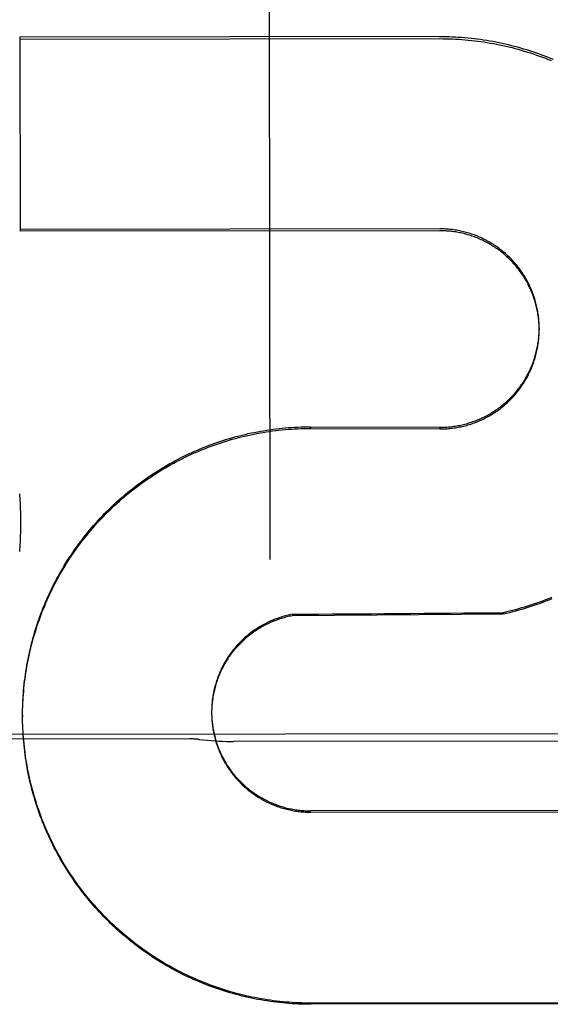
# Model space of a CAD drawing. Header units: inches. Extents: x 0 to 286, y 0 to 185.
# Tile 39 of 72: x 108.094 to 108.258, y 131.917 to 132.222. Entities that reach past the tile are written whole.
import ezdxf

# ---------------------------------------------------------------- set-up
doc = ezdxf.new("R2010")
doc.units = ezdxf.units.IN
doc.header["$LTSCALE"] = 15.75
doc.header["$MEASUREMENT"] = 0
doc.linetypes.add('HIDDEN', pattern=[0.2, 0.1, -0.1])
doc.layers.add('02___PRT_ALL_AXES', color=7, linetype='CONTINUOUS')
doc.layers.add('DEFAULT_2', color=8, linetype='HIDDEN')

msp = doc.modelspace()

# ---------------------------------------------------------------- linework, layer by layer
at = {"layer": '02___PRT_ALL_AXES', "color": 8, "linetype": 'HIDDEN'}
for p, q in [((108.3903391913, 132.0005765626), (107.5778397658, 131.999610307)), ((108.1465910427, 131.9988748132), (108.0715910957, 131.9987856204)), ((108.3079549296, 131.9982461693), (108.1602289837, 131.9980704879))]:
    msp.add_line(p, q, dxfattribs=at)
at = {"layer": 'DEFAULT_2', "color": 8, "linetype": 'HIDDEN'}
for p, q in [((108.1708682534, 132.6066645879), (108.171524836, 132.05456115)), ((108.2241463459, 132.2167533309), (108.0940216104, 132.2165985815)), ((108.0940216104, 132.2165985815), (108.0940932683, 132.1563433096)), ((108.0940224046, 132.2159307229), (108.2241471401, 132.2160854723)), ((108.224217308, 132.1570831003), (108.0940925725, 132.1569283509)), ((108.2242180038, 132.1564980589), (108.0940932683, 132.1563433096)), ((108.2550001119, 132.1263400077), (108.2550007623, 132.1257931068)), ((108.1841206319, 132.0956931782), (108.1841212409, 132.0951810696)), ((108.1841206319, 132.0956931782), (108.2242418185, 132.0955268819)), ((108.1841212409, 132.0951810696), (108.2242424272, 132.0950150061)), ((108.2242418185, 132.0955268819), (108.2242424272, 132.0950150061)), ((108.0939731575, 132.0748667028), (108.0940521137, 132.0729006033)), ((108.094049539, 132.0734306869), (108.0941145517, 132.0714601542)), ((108.0941121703, 132.0719940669), (108.0941631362, 132.0700191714)), ((108.09416105, 132.0705569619), (108.0941978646, 132.0685777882)), ((108.094196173, 132.0691195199), (108.0942187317, 132.0671361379)), ((108.0942175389, 132.0676818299), (108.0942256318, 132.065864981)), ((108.0942250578, 132.0663466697), (108.0942188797, 132.0642525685)), ((108.0942250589, 132.0663466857), (108.0942257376, 132.0656943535)), ((108.0941990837, 132.0633685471), (108.09416358, 132.0613695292)), ((108.094218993, 132.06480612), (108.0941981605, 132.0628109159)), ((108.0941180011, 132.0604943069), (108.0940528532, 132.0584880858)), ((108.0941654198, 132.0619312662), (108.0941151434, 132.0599285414)), ((108.2438704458, 132.0380261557), (108.2438709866, 132.0375714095)), ((108.1785019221, 132.0375276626), (108.1785024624, 132.0370732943)), ((108.2438709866, 132.0375714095), (108.1785024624, 132.0370732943)), ((108.0949749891, 132.0096778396), (108.095020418, 132.0110640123)), ((108.0950223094, 132.0106578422), (108.095077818, 132.0120380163)), ((108.094938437, 132.0086973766), (108.0949736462, 132.0100894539)), ((108.1534799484, 132.007457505), (108.1534795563, 132.0072613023)), ((108.1534795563, 132.0072613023), (108.1534810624, 132.0066189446)), ((108.1534969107, 132.0083321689), (108.1534865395, 132.0075010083)), ((108.1535147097, 132.0087691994), (108.1534987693, 132.0079418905)), ((108.1535387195, 132.0092059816), (108.153517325, 132.0083825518)), ((108.0948929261, 132.0061823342), (108.094893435, 132.005754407)), ((108.0948999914, 132.0047732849), (108.0948934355, 132.005754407)), ((108.0949454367, 132.0028115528), (108.0949164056, 132.0042365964)), ((108.1534807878, 132.0070200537), (108.1534878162, 132.0061779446)), ((108.1534878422, 132.0065827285), (108.1535008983, 132.0057370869)), ((108.1535011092, 132.0061455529), (108.1535203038, 132.0052964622)), ((108.0949843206, 132.0018311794), (108.0949441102, 132.0032613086)), ((108.0950339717, 132.0008512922), (108.0949824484, 132.0022864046)), ((108.0950943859, 131.9998720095), (108.0950314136, 132.0013120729)), ((108.3143870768, 131.9766881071), (108.1842623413, 131.9765333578)), ((108.1842628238, 131.9761276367), (108.3143875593, 131.976282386)), ((108.314457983, 131.9170649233), (108.1843332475, 131.916910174)), ((108.3144584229, 131.9166949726), (108.1843336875, 131.9165402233))]:
    msp.add_line(p, q, dxfattribs=at)
for points in [[(108.2241463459, 132.2167533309), (108.2251227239, 132.2167497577), (108.2260989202, 132.2167356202), (108.2270750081, 132.2167109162), (108.2280507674, 132.2166756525), (108.2290260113, 132.2166298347), (108.2300007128, 132.2165734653), (108.2309748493, 132.2165065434), (108.2319482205, 132.2164290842), (108.2329206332, 132.2163411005), (108.2338920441, 132.2162425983), (108.2348623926, 132.2161335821), (108.2358315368, 132.2160140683), (108.2367993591, 132.215884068), (108.2377657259, 132.2157436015), (108.2387304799, 132.2155926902), (108.2396935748, 132.2154313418), (108.2406549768, 132.2152595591), (108.2416144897, 132.2150773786), (108.2425719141, 132.2148848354), (108.2435272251, 132.2146819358), (108.2444803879, 132.2144686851), (108.2454312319, 132.2142451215), (108.2463796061, 132.2140112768), (108.2473254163, 132.2137671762), (108.2482685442, 132.2135128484), (108.2492089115, 132.2132483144), (108.2501464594, 132.2129735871), (108.2510810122, 132.2126887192), (108.2520123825, 132.2123937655), (108.2529405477, 132.2120887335), (108.2538654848, 132.2117736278), (108.2547870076, 132.2114485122), (108.2557049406, 132.2111134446), (108.2566192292, 132.2107684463), (108.2575297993, 132.2104135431), (108.2584365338, 132.2100487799), (108.2593393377, 132.2096741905)], [(108.2241471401, 132.2160854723), (108.2251332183, 132.2160818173), (108.2261190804, 132.2160674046), (108.2271047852, 132.2160422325), (108.2280901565, 132.2160063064), (108.2290750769, 132.2159596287), (108.2300594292, 132.2159022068), (108.2310430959, 132.2158340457), (108.2320259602, 132.2157551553), (108.2330079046, 132.2156655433), (108.2339888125, 132.2155652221), (108.2349685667, 132.2154542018), (108.2359470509, 132.2153324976), (108.2369241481, 132.2152001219), (108.2378997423, 132.2150570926), (108.2388737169, 132.2149034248), (108.2398459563, 132.2147391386), (108.2408163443, 132.2145642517), (108.2417847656, 132.2143787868), (108.2427511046, 132.2141827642), (108.2437152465, 132.2139762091), (108.244677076, 132.2137591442), (108.245636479, 132.2135315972), (108.2465933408, 132.2132935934), (108.2475475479, 132.213045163), (108.248498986, 132.2127863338), (108.2494475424, 132.2125171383), (108.2503931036, 132.2122376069), (108.2513355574, 132.2119477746), (108.252274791, 132.2116476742), (108.2532106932, 132.2113373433), (108.2541431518, 132.2110168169), (108.2550720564, 132.2106861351), (108.2559972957, 132.2103453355), (108.2569187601, 132.2099944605), (108.2578363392, 132.20963355), (108.2587499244, 132.2092626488)], [(108.2550001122, 132.1263400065), (108.2549968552, 132.1267528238), (108.254987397, 132.1271891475), (108.2549717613, 132.1276253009), (108.2549499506, 132.1280611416), (108.2549219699, 132.1284966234), (108.2548878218, 132.1289316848), (108.2548475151, 132.1293662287), (108.2548010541, 132.1298001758), (108.2547484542, 132.1302334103), (108.2546897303, 132.1306658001), (108.2546248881, 132.1310973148), (108.2545539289, 132.1315279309), (108.2544768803, 132.1319574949), (108.2543937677, 132.1323858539), (108.2543045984, 132.1328129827), (108.2542093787, 132.1332388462), (108.2541081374, 132.1336633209), (108.2540008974, 132.1340862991), (108.2538876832, 132.1345076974), (108.2537685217, 132.1349274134), (108.2536434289, 132.1353453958), (108.2535124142, 132.1357616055), (108.2533755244, 132.1361759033), (108.2532328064, 132.1365881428), (108.2530842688, 132.1369983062), (108.2529299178, 132.1374063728), (108.2527698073, 132.1378122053), (108.2526039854, 132.1382156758), (108.2524324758, 132.1386167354), (108.2522553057, 132.1390153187), (108.2520725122, 132.1394113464), (108.2518841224, 132.1398047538), (108.251690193, 132.1401954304), (108.2514907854, 132.1405832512), (108.2512859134, 132.1409681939), (108.2510755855, 132.1413502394), (108.2508598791, 132.1417292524), (108.2506388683, 132.1421050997), (108.250412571, 132.1424777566), (108.2501810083, 132.1428471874), (108.2499442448, 132.1432132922), (108.2497023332, 132.1435759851), (108.24945533, 132.1439351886), (108.2492032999, 132.144290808), (108.2489462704, 132.1446428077), (108.2486842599, 132.1449911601), (108.2484173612, 132.1453357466), (108.2481456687, 132.1456764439), (108.2478691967, 132.1460132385), (108.2475879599, 132.1463461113), (108.2473020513, 132.1466749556), (108.2470115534, 132.1469996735), (108.2467165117, 132.1473202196), (108.2464169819, 132.1476365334), (108.2461130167, 132.1479485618), (108.2458046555, 132.1482562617), (108.2454919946, 132.148559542), (108.2451751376, 132.1488583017), (108.2448541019, 132.1491525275), (108.2445289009, 132.1494422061), (108.2441996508, 132.1497272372), (108.2438664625, 132.1500075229), (108.243529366, 132.1502830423), (108.2431883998, 132.1505537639), (108.2428436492, 132.1508196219), (108.2424951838, 132.1510805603), (108.2421430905, 132.1513365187), (108.2417874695, 132.1515874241), (108.2414283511, 132.1518332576), (108.2410657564, 132.1520740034), (108.2406998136, 132.1523095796), (108.2403306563, 132.1525398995), (108.2399582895, 132.1527649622), (108.2395827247, 132.1529847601), (108.2392040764, 132.1531992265), (108.2388224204, 132.1534083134), (108.2384378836, 132.1536119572), (108.2380506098, 132.1538100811), (108.2376606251, 132.154002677), (108.237267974, 132.1541897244), (108.2368727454, 132.1543711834), (108.2364750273, 132.1545470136), (108.2360748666, 132.1547171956), (108.235672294, 132.1548817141), (108.2352674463, 132.1550405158), (108.2348604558, 132.1551935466), (108.2344513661, 132.1553407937), (108.2340402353, 132.1554822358), (108.233627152, 132.155617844), (108.2332121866, 132.1557475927), (108.2327954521, 132.1558714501), (108.2323770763, 132.1559893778), (108.2319570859, 132.1561013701), (108.2315355, 132.1562074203), (108.2311124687, 132.1563074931), (108.2306881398, 132.1564015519), (108.2302625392, 132.1564895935), (108.2298357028, 132.1565716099), (108.2294077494, 132.1566475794), (108.2289787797, 132.1567174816), (108.2285488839, 132.156781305), (108.22811817, 132.1568390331), (108.2276866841, 132.156890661), (108.2272544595, 132.1569361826), (108.2268216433, 132.1569755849), (108.2263883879, 132.1570088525), (108.2259547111, 132.157035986), (108.225520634, 132.1570569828), (108.2250862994, 132.1570718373), (108.2246518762, 132.1570805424), (108.224217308, 132.1570831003)], [(108.2550007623, 132.1257931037), (108.2549974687, 132.1262079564), (108.2549878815, 132.1266470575), (108.2549720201, 132.1270859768), (108.2549498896, 132.1275246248), (108.2549214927, 132.1279629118), (108.254886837, 132.1284007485), (108.2548459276, 132.1288380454), (108.254798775, 132.1292747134), (108.2547453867, 132.1297106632), (108.2546857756, 132.1301458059), (108.2546199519, 132.1305800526), (108.254547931, 132.1310133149), (108.2544697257, 132.131445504), (108.2543853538, 132.1318765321), (108.2542948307, 132.1323063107), (108.2541981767, 132.1327347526), (108.2540954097, 132.13316177), (108.2539865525, 132.1335872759), (108.2538716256, 132.1340111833), (108.2537506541, 132.1344334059), (108.253623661, 132.1348538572), (108.2534906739, 132.1352724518), (108.2533517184, 132.1356891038), (108.2532068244, 132.1361037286), (108.2530560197, 132.136516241), (108.2528993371, 132.1369265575), (108.2527368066, 132.1373345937), (108.2525684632, 132.1377402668), (108.2523943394, 132.1381434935), (108.2522144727, 132.1385441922), (108.252028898, 132.1389422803), (108.2518376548, 132.1393376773), (108.2516407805, 132.1397303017), (108.251438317, 132.1401200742), (108.2512303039, 132.1405069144), (108.2510167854, 132.1408907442), (108.2507978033, 132.1412714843), (108.2505734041, 132.1416490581), (108.2503436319, 132.1420233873), (108.2501085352, 132.1423943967), (108.2498681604, 132.1427620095), (108.2496225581, 132.1431261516), (108.249371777, 132.1434867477), (108.2491158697, 132.1438437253), (108.2488548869, 132.1441970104), (108.2485888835, 132.1445465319), (108.2483179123, 132.1448922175), (108.24804203, 132.1452339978), (108.2477612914, 132.1455718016), (108.2474757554, 132.1459055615), (108.2471854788, 132.1462352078), (108.2468905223, 132.1465606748), (108.2465909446, 132.1468818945), (108.2462868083, 132.1471988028), (108.2459781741, 132.1475113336), (108.2456651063, 132.1478194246), (108.2453476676, 132.1481230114), (108.245025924, 132.1484220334), (108.24469994, 132.1487164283), (108.2443697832, 132.1490061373), (108.24403552, 132.1492910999), (108.2436972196, 132.1495712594), (108.2433549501, 132.1498465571), (108.2430087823, 132.1501169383), (108.2426587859, 132.1503823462), (108.2423050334, 132.1506427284), (108.2419475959, 132.15089803), (108.2415865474, 132.1511482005), (108.2412219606, 132.1513931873), (108.2408539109, 132.151632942), (108.2404824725, 132.1518674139), (108.2401077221, 132.152096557), (108.2397297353, 132.1523203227), (108.2393485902, 132.152538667), (108.2389643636, 132.1527515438), (108.238577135, 132.1529589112), (108.2381869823, 132.1531607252), (108.2377939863, 132.1533569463), (108.2373982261, 132.1535475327), (108.2369997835, 132.1537324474), (108.2365987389, 132.1539116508), (108.236195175, 132.154085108), (108.2357891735, 132.1542527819), (108.2353808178, 132.1544146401), (108.2349701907, 132.1545706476), (108.2345573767, 132.1547207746), (108.2341424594, 132.1548649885), (108.233725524, 132.1550032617), (108.2333066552, 132.1551355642), (108.2328859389, 132.1552618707), (108.2324634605, 132.1553821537), (108.2320393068, 132.1554963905), (108.2316135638, 132.1556045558), (108.231186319, 132.1557066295), (108.230757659, 132.1558025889), (108.2303276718, 132.1558924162), (108.2298964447, 132.1559760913), (108.2294640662, 132.1560535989), (108.2290306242, 132.1561249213), (108.2285962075, 132.1561900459), (108.2281609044, 132.1562489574), (108.2277248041, 132.1563016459), (108.2272879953, 132.1563480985), (108.2268505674, 132.1563883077), (108.2264126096, 132.1564222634), (108.2259742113, 132.1564499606), (108.225535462, 132.1564713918), (108.2250964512, 132.1564865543), (108.2246573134, 132.1564954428), (108.2242180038, 132.1564980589)], [(108.2242418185, 132.0955268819), (108.2246766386, 132.0955297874), (108.2251113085, 132.0955388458), (108.2255458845, 132.0955540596), (108.2259801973, 132.0955754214), (108.2264141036, 132.0956029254), (108.2268475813, 132.095636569), (108.2272806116, 132.0956763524), (108.2277130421, 132.0957222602), (108.228144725, 132.095774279), (108.2285756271, 132.0958324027), (108.2290057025, 132.0958966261), (108.2294348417, 132.0959669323), (108.2298629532, 132.0960433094), (108.2302899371, 132.0961257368), (108.2307156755, 132.0962141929), (108.2311401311, 132.0963086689), (108.2315632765, 132.0964091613), (108.2319849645, 132.0965156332), (108.232405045, 132.0966280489), (108.2328234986, 132.0967464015), (108.2332402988, 132.096870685), (108.2336553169, 132.0970008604), (108.2340684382, 132.0971368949), (108.2344795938, 132.0972787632), (108.2348886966, 132.0974264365), (108.2352956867, 132.0975798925), (108.2357005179, 132.097739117), (108.2361030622, 132.0979040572), (108.2365031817, 132.0980746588), (108.236900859, 132.0982509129), (108.2372960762, 132.098432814), (108.2376886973, 132.0986202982), (108.2380785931, 132.0988133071), (108.238465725, 132.0990118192), (108.2388500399, 132.099215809), (108.2392314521, 132.0994252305), (108.239609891, 132.0996400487), (108.2399852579, 132.0998602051), (108.2403574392, 132.1000856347), (108.2407264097, 132.1003163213), (108.2410921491, 132.1005522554), (108.2414545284, 132.1007933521), (108.2418134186, 132.1010395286), (108.2421687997, 132.1012907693), (108.2425206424, 132.1015470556), (108.2428688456, 132.1018083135), (108.2432133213, 132.1020744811), (108.243554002, 132.1023455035), (108.2438908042, 132.1026213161), (108.2442236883, 132.1029018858), (108.2445526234, 132.1031871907), (108.2448775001, 132.1034771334), (108.2451982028, 132.1037716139), (108.2455147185, 132.1040706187), (108.2458270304, 132.1043741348), (108.2461350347, 132.1046820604), (108.2464386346, 132.1049943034), (108.2467377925, 132.1053108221), (108.2470324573, 132.1056315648), (108.2473225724, 132.1059564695), (108.2476080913, 132.1062854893), (108.2478889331, 132.1066185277), (108.2481650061, 132.106955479), (108.2484362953, 132.1072963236), (108.2487027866, 132.1076410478), (108.2489643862, 132.1079895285), (108.2492210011, 132.1083416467), (108.2494726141, 132.1086973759), (108.2497191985, 132.1090566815), (108.2499606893, 132.1094194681), (108.2501970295, 132.1097856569), (108.2504281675, 132.1101551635), (108.2506540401, 132.1105278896), (108.2508746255, 132.1109037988), (108.2510899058, 132.1112828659), (108.2512998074, 132.1116649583), (108.2515042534, 132.1120499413), (108.2517032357, 132.1124377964), (108.2518967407, 132.1128285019), (108.2520847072, 132.1132219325), (108.252267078, 132.1136179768), (108.2524438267, 132.114016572), (108.2526149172, 132.1144176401), (108.2527803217, 132.1148211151), (108.2529400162, 132.1152269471), (108.2530939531, 132.1156350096), (108.253242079, 132.1160451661), (108.2533843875, 132.116457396), (108.2535208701, 132.1168716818), (108.2536514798, 132.1172878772), (108.2537761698, 132.1177058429), (108.2538949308, 132.1181255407), (108.2540077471, 132.1185469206), (108.2541145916, 132.1189698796), (108.2542154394, 132.1193943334), (108.2543102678, 132.1198201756), (108.2543990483, 132.1202472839), (108.2544817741, 132.1206756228), (108.2545584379, 132.1211051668), (108.254629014, 132.1215357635), (108.2546934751, 132.1219672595), (108.2547518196, 132.1223996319), (108.2548040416, 132.122832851), (108.2548501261, 132.123266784), (108.2548900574, 132.1237013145), (108.2549238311, 132.1241363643), (108.2549514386, 132.1245718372), (108.2549728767, 132.1250076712), (108.2549881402, 132.1254438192), (108.2549972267, 132.1258801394), (108.2550001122, 132.1263400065)], [(108.2242424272, 132.0950150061), (108.2246817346, 132.0950179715), (108.2251208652, 132.095027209), (108.2255598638, 132.0950427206), (108.225998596, 132.0950645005), (108.2264369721, 132.0950925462), (108.2268749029, 132.0951268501), (108.2273122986, 132.095167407), (108.2277490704, 132.0952142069), (108.2281851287, 132.095267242), (108.2286203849, 132.0953264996), (108.2290547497, 132.0953919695), (108.2294881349, 132.0954636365), (108.2299204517, 132.0955414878), (108.2303516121, 132.0956255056), (108.2307815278, 132.0957156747), (108.2312101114, 132.0958119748), (108.2316372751, 132.0959143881), (108.232062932, 132.0960228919), (108.2324869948, 132.0961374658), (108.2329093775, 132.0962580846), (108.2333299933, 132.0963847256), (108.2337487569, 132.096517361), (108.2341655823, 132.0966559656), (108.2345803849, 132.0968005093), (108.2349930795, 132.0969509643), (108.2354035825, 132.0971072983), (108.2358118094, 132.0972694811), (108.2362176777, 132.0974374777), (108.2366211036, 132.0976112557), (108.2370220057, 132.0977907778), (108.2374203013, 132.0979760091), (108.2378159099, 132.0981669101), (108.2382087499, 132.0983634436), (108.2385987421, 132.0985655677), (108.2389858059, 132.0987732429), (108.2393698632, 132.098986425), (108.2397508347, 132.0992050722), (108.2401286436, 132.0994291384), (108.2405032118, 132.0996585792), (108.2408744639, 132.0998933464), (108.2412423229, 132.1001333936), (108.241606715, 132.1003786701), (108.2419675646, 132.1006291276), (108.2423247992, 132.1008847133), (108.2426783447, 132.1011453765), (108.2430281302, 132.1014110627), (108.243374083, 132.101681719), (108.2437161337, 132.1019572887), (108.2440542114, 132.102237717), (108.2443882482, 132.1025229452), (108.2447181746, 132.1028129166), (108.2450439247, 132.1031075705), (108.2453654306, 132.1034068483), (108.245682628, 132.1037106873), (108.2459954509, 132.104019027), (108.2463038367, 132.1043318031), (108.2466077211, 132.1046489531), (108.2469070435, 132.1049704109), (108.2472017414, 132.1052961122), (108.247491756, 132.1056259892), (108.2477770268, 132.1059599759), (108.2480574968, 132.1062980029), (108.2483331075, 132.1066400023), (108.2486038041, 132.1069859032), (108.2488695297, 132.1073356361), (108.2491302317, 132.1076891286), (108.2493858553, 132.1080463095), (108.2496363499, 132.1084071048), (108.2498816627, 132.1087714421), (108.2501217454, 132.1091392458), (108.2503565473, 132.109510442), (108.2505860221, 132.1098849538), (108.2508101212, 132.1102627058), (108.2510288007, 132.1106436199), (108.2512420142, 132.1110276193), (108.2514497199, 132.1114146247), (108.2516518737, 132.1118045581), (108.251848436, 132.1121973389), (108.252039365, 132.1125928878), (108.2522246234, 132.1129911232), (108.2524041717, 132.1133919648), (108.252577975, 132.1137953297), (108.2527459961, 132.1142011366), (108.2529082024, 132.1146093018), (108.253064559, 132.1150197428), (108.2532150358, 132.115432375), (108.2533596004, 132.1158471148), (108.2534982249, 132.1162638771), (108.2536308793, 132.1166825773), (108.2537575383, 132.1171031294), (108.2538781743, 132.1175254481), (108.2539927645, 132.1179494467), (108.2541012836, 132.1183750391), (108.2542037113, 132.1188021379), (108.2543000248, 132.1192306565), (108.2543902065, 132.119660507), (108.2544742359, 132.120091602), (108.2545520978, 132.1205238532), (108.2546237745, 132.1209571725), (108.2546892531, 132.1213914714), (108.2547485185, 132.1218266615), (108.2548015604, 132.1222626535), (108.2548483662, 132.1226993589), (108.2548889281, 132.1231366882), (108.2549232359, 132.1235745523), (108.2549512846, 132.1240128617), (108.2549730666, 132.1244515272), (108.2549885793, 132.1248904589), (108.2549978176, 132.1253295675), (108.2550007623, 132.1257931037)], [(108.095077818, 132.0120380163), (108.0951458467, 132.0130114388), (108.0952244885, 132.013984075), (108.0953137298, 132.0149557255), (108.0954135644, 132.0159263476), (108.0955239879, 132.0168958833), (108.095644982, 132.0178641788), (108.0957765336, 132.0188311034), (108.0959186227, 132.0197965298), (108.0960712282, 132.0207603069), (108.0962343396, 132.0217223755), (108.0964079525, 132.0226826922), (108.0965920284, 132.023641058), (108.0967865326, 132.0245972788), (108.0969914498, 132.0255512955), (108.0972067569, 132.0265030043), (108.0974324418, 132.0274523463), (108.0976684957, 132.0283992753), (108.0979148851, 132.0293436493), (108.098171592, 132.0302853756), (108.0984385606, 132.0312242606), (108.0987157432, 132.0321601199), (108.0990030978, 132.0330928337), (108.0993005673, 132.0340222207), (108.0996081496, 132.0349482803), (108.0999258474, 132.0358710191), (108.1002535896, 132.0367902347), (108.1005913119, 132.0377057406), (108.100938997, 132.0386174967), (108.1012966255, 132.039525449), (108.101664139, 132.0404294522), (108.1020414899, 132.0413293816), (108.1024286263, 132.0422251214), (108.1028254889, 132.0431165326), (108.1032320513, 132.0440035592), (108.1036482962, 132.0448861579), (108.1040741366, 132.0457641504), (108.1045094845, 132.0466373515), (108.1049543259, 132.047505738), (108.1054086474, 132.0483692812), (108.1058723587, 132.0492278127), (108.1063453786, 132.050081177), (108.1068276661, 132.050929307), (108.1073191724, 132.051772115), (108.1078198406, 132.0526095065), (108.108329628, 132.0534414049), (108.1088484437, 132.0542676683), (108.1093761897, 132.0550881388), (108.1099128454, 132.0559027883), (108.110458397, 132.0567115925), (108.1110127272, 132.0575143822), (108.1115757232, 132.0583109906), (108.1121473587, 132.0591013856), (108.1127276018, 132.0598855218), (108.1133163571, 132.0606632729), (108.1139135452, 132.0614345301), (108.1145190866, 132.0621991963), (108.1151328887, 132.0629571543), (108.1157549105, 132.0637083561), (108.1163851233, 132.0644527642), (108.1170233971, 132.0651902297), (108.117669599, 132.0659205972), (108.1183237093, 132.0666438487), (108.1189857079, 132.0673599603), (108.1196554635, 132.0680687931), (108.1203328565, 132.0687702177), (108.1210178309, 132.0694641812), (108.1217103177, 132.0701506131), (108.1224102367, 132.0708294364), (108.1231175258, 132.071500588), (108.1238320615, 132.0721639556), (108.1245537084, 132.0728194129), (108.1252824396, 132.0734669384), (108.126018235, 132.074106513), (108.1267609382, 132.0747380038), (108.1275103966, 132.0753612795), (108.1282665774, 132.0759763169), (108.1290294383, 132.076583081), (108.1297988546, 132.0771814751), (108.1305747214, 132.0777714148), (108.1313569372, 132.0783528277), (108.1321453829, 132.0789256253), (108.1329400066, 132.0794897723), (108.1337407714, 132.0800452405), (108.1345475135, 132.0805919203), (108.1353600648, 132.0811296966), (108.136178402, 132.0816585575), (108.1370025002, 132.0821784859), (108.137832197, 132.082689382), (108.1386673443, 132.0831911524), (108.1395078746, 132.0836837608), (108.1403537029, 132.0841671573), (108.141204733, 132.0846412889), (108.14206089, 132.0851061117), (108.1429220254, 132.0855615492), (108.1437879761, 132.0860075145), (108.1446587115, 132.0864439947), (108.1455342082, 132.0868709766), (108.1464142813, 132.087288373), (108.1472987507, 132.087696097), (108.1481875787, 132.0880941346), (108.1490807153, 132.088482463), (108.1499780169, 132.0888610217), (108.1508793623, 132.0892297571), (108.1517846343, 132.0895886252), (108.1526936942, 132.0899375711), (108.153606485, 132.0902765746), (108.1545229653, 132.0906056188), (108.1554429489, 132.0909246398), (108.1563662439, 132.0912335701), (108.1572928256, 132.0915324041), (108.1582226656, 132.0918211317), (108.1591555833, 132.0920996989), (108.1600914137, 132.0923680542), (108.1610300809, 132.0926261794), (108.1619714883, 132.0928740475), (108.1629155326, 132.0931116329), (108.1638621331, 132.0933389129), (108.1648111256, 132.0935558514), (108.165762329, 132.0937624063), (108.1667157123, 132.0939585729), (108.1676712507, 132.0941443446), (108.168628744, 132.0943196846), (108.1695879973, 132.0944845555), (108.1705489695, 132.0946389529), (108.1715116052, 132.0947828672), (108.1724757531, 132.094916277), (108.1734412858, 132.095039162), (108.1744080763, 132.0951515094), (108.1753759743, 132.095253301), (108.1763449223, 132.0953445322), (108.1773148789, 132.0954251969), (108.1782856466, 132.0954952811), (108.1792570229, 132.0955547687), (108.1802289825, 132.0956036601), (108.1812014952, 132.0956419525), (108.1821743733, 132.0956696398), (108.1831473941, 132.0956867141), (108.1841206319, 132.0956931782)], [(108.0950803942, 132.0116372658), (108.0951492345, 132.0126159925), (108.0952288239, 132.0135939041), (108.095319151, 132.0145708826), (108.0954202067, 132.01554681), (108.0955319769, 132.0165215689), (108.0956544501, 132.0174950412), (108.0957876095, 132.0184671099), (108.095931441, 132.0194376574), (108.0960859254, 132.0204065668), (108.0962510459, 132.0213737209), (108.0964267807, 132.0223390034), (108.0966131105, 132.0233022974), (108.0968100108, 132.0242634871), (108.0970174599, 132.0252224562), (108.0972354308, 132.0261790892), (108.0974638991, 132.0271332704), (108.0977028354, 132.0280848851), (108.0979522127, 132.0290338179), (108.098211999, 132.029979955), (108.0984821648, 132.0309231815), (108.0987626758, 132.0318633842), (108.0990534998, 132.0328004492), (108.0993546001, 132.033734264), (108.099665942, 132.0346647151), (108.0999874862, 132.0355916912), (108.1003191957, 132.0365150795), (108.1006610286, 132.0374347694), (108.1010129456, 132.0383506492), (108.1013749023, 132.0392626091), (108.101746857, 132.0401705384), (108.1021287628, 132.0410743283), (108.1025205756, 132.0419738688), (108.1029222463, 132.0428690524), (108.1033337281, 132.0437597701), (108.1037549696, 132.0446459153), (108.1041859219, 132.0455273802), (108.1046265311, 132.0464040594), (108.1050767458, 132.0472758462), (108.10553651, 132.0481426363), (108.1060057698, 132.0490043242), (108.1064844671, 132.0498608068), (108.1069725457, 132.0507119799), (108.107469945, 132.0515577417), (108.1079766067, 132.0523979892), (108.108492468, 132.0532326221), (108.1090174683, 132.0540615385), (108.1095515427, 132.0548846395), (108.1100946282, 132.0557018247), (108.1106466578, 132.0565129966), (108.1112075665, 132.0573180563), (108.1117772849, 132.0581169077), (108.112355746, 132.0589094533), (108.1129428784, 132.0596955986), (108.1135386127, 132.0604752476), (108.1141428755, 132.0612483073), (108.1147555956, 132.0620146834), (108.1153766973, 132.0627742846), (108.1160061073, 132.0635270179), (108.1166437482, 132.0642727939), (108.1172895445, 132.0650115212), (108.1179434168, 132.065743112), (108.1186052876, 132.0664674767), (108.1192750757, 132.0671845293), (108.1199527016, 132.0678941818), (108.1206380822, 132.0685963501), (108.1213311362, 132.069290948), (108.1220317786, 132.0699778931), (108.1227399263, 132.0706571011), (108.1234554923, 132.0713284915), (108.1241783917, 132.0719919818), (108.124908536, 132.0726474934), (108.1256458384, 132.0732949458), (108.1263902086, 132.0739342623), (108.1271415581, 132.0745653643), (108.1278997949, 132.0751881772), (108.1286648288, 132.0758026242), (108.1294365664, 132.0764086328), (108.1302149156, 132.0770061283), (108.1309997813, 132.0775950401), (108.1317910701, 132.0781752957), (108.1325886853, 132.0787468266), (108.1333925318, 132.0793095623), (108.1342025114, 132.0798634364), (108.1350185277, 132.0804083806), (108.1358404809, 132.0809443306), (108.1366682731, 132.0814712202), (108.1375018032, 132.0819889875), (108.1383409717, 132.0824975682), (108.1391856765, 132.0829969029), (108.1400358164, 132.0834869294), (108.140891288, 132.0839675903), (108.1417519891, 132.0844388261), (108.1426178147, 132.0849005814), (108.1434886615, 132.0853527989), (108.1443644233, 132.0857954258), (108.1452449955, 132.0862284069), (108.1461302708, 132.0866516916), (108.1470201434, 132.0870652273), (108.147914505, 132.0874689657), (108.1488132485, 132.0878628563), (108.1497162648, 132.0882468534), (108.1506234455, 132.088620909), (108.1515346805, 132.0889849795), (108.1524498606, 132.0893390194), (108.1533688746, 132.0896829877), (108.1542916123, 132.0900168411), (108.1552179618, 132.0903405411), (108.1561478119, 132.0906540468), (108.1570810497, 132.0909573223), (108.1580175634, 132.0912503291), (108.1589572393, 132.0915330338), (108.1598999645, 132.0918054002), (108.1608456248, 132.0920673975), (108.1617941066, 132.0923189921), (108.162745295, 132.0925601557), (108.1636990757, 132.0927908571), (108.1646553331, 132.0930110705), (108.1656139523, 132.0932207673), (108.1665748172, 132.0934199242), (108.1675378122, 132.0936085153), (108.1685028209, 132.0937865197), (108.169469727, 132.093953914), (108.1704384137, 132.0941106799), (108.1714087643, 132.0942567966), (108.1723806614, 132.0943922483), (108.1733539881, 132.0945170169), (108.1743286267, 132.0946310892), (108.1753044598, 132.0947344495), (108.1762813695, 132.0948270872), (108.177259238, 132.0949089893), (108.1782379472, 132.0949801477), (108.1792173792, 132.095040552), (108.1801974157, 132.0950901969), (108.1811779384, 132.0951290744), (108.1821588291, 132.0951571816), (108.1831399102, 132.0951745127), (108.1841212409, 132.0951810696)], [(108.0940568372, 132.0590578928), (108.0939767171, 132.0570482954)], [(108.2587797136, 132.0427220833), (108.2578736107, 132.042353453), (108.2569635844, 132.0419946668), (108.2560496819, 132.0416457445), (108.255132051, 132.0413067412), (108.2542108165, 132.0409777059), (108.2532860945, 132.0406586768), (108.2523580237, 132.0403497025), (108.2514266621, 132.0400508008), (108.2504920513, 132.0397619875), (108.2495543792, 132.0394833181), (108.2486138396, 132.0392148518), (108.2476704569, 132.0389565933), (108.246724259, 132.0387085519), (108.2457754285, 132.0384707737), (108.2448241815, 132.0382433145), (108.2438704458, 132.0380261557)], [(108.2588973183, 132.0423115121), (108.2579843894, 132.0419389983), (108.257067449, 132.041576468), (108.2561466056, 132.0412239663), (108.2552219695, 132.0408815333), (108.2542936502, 132.0405492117), (108.253361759, 132.0402270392), (108.2524264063, 132.039915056), (108.251487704, 132.0396132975), (108.2505457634, 132.0393218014), (108.2496006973, 132.0390406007), (108.2486526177, 132.0387697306), (108.247701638, 132.0385092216), (108.2467478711, 132.0382591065), (108.2457914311, 132.0380194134), (108.2448324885, 132.0377901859), (108.2438709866, 132.0375714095)], [(108.1785019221, 132.0375276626), (108.1780736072, 132.037443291), (108.1776465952, 132.037352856), (108.1772208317, 132.0372563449), (108.1767964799, 132.0371537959), (108.1763736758, 132.0370452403), (108.1759524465, 132.0369306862), (108.1755328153, 132.0368101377), (108.1751149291, 132.0366836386), (108.1746989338, 132.0365512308), (108.1742848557, 132.0364129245), (108.1738727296, 132.0362687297), (108.1734626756, 132.0361186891), (108.1730548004, 132.0359628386), (108.1726491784, 132.0358012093), (108.1722459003, 132.0356338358), (108.171845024, 132.035460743), (108.1714465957, 132.0352819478), (108.1710507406, 132.0350975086), (108.1706575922, 132.0349074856), (108.1702671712, 132.0347118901), (108.1698794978, 132.0345107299), (108.1694947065, 132.0343040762), (108.1691129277, 132.0340919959), (108.1687341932, 132.033874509), (108.1683585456, 132.0336516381), (108.1679860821, 132.0334234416), (108.1676168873, 132.0331899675), (108.1672510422, 132.0329512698), (108.1668886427, 132.0327074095), (108.1665297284, 132.0324584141), (108.1661743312, 132.0322043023), (108.1658225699, 132.0319451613), (108.1654745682, 132.0316810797), (108.1651303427, 132.0314120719), (108.1647899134, 132.0311381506), (108.164453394, 132.0308594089), (108.1641208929, 132.0305759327), (108.1637924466, 132.030287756), (108.163468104, 132.0299949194), (108.1631479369, 132.0296974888), (108.1628320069, 132.0293955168), (108.1625203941, 132.0290890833), (108.1622131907, 132.0287782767), (108.1619104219, 132.028463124), (108.1616121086, 132.028143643), (108.1613183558, 132.0278199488), (108.161029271, 132.0274921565), (108.1607448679, 132.0271602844), (108.1604651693, 132.0268243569), (108.1601902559, 132.0264844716), (108.1599201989, 132.0261407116), (108.159655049, 132.025793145), (108.1593948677, 132.0254418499), (108.1591396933, 132.0250868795), (108.1588895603, 132.0247282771), (108.1586445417, 132.0243661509), (108.1584047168, 132.0240006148), (108.1581701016, 132.0236316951), (108.1579407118, 132.0232594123), (108.157716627, 132.0228838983), (108.1574979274, 132.0225052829), (108.1572846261, 132.0221235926), (108.1570767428, 132.0217388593), (108.1568743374, 132.0213511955), (108.1566774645, 132.0209606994), (108.1564861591, 132.0205674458), (108.1563004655, 132.0201715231), (108.1561204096, 132.0197729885), (108.1559460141, 132.0193718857), (108.1557773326, 132.0189683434), (108.1556144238, 132.0185624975), (108.155457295, 132.0181543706), (108.1553059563, 132.0177439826), (108.155160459, 132.0173314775), (108.1550208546, 132.0169169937), (108.1548871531, 132.0165005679), (108.1547593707, 132.0160822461), (108.1546375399, 132.0156621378), (108.1545216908, 132.0152403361), (108.1544118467, 132.0148169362), (108.1543080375, 132.0143920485), (108.1542102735, 132.0139657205), (108.1541185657, 132.0135379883), (108.1540329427, 132.0131089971), (108.1539534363, 132.0126788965), (108.1538800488, 132.0122477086), (108.1538127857, 132.0118154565), (108.1537516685, 132.0113822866), (108.153696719, 132.0109483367), (108.1536479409, 132.010513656), (108.1536053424, 132.010078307), (108.153568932, 132.0096423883), (108.1535387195, 132.0092059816)], [(108.1785024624, 132.0370732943), (108.1780696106, 132.0369880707), (108.1776381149, 132.0368966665), (108.1772079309, 132.0367990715), (108.1767791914, 132.0366953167), (108.176351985, 132.0365854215), (108.1759263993, 132.0364694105), (108.1755025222, 132.0363473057), (108.1750804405, 132.0362191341), (108.1746602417, 132.0360849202), (108.1742420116, 132.0359446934), (108.173825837, 132.0357984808), (108.1734118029, 132.0356463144), (108.1729999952, 132.0354882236), (108.1725904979, 132.0353242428), (108.1721833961, 132.0351544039), (108.1717787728, 132.0349787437), (108.171376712, 132.0347972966), (108.1709772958, 132.0346101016), (108.1705806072, 132.0344171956), (108.170186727, 132.03421862), (108.1697957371, 132.0340144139), (108.1694077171, 132.0338046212), (108.1690227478, 132.0335892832), (108.1686409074, 132.033368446), (108.1682622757, 132.0331421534), (108.1678869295, 132.0329104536), (108.1675149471, 132.0326733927), (108.1671464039, 132.032431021), (108.1667813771, 132.0321833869), (108.1664199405, 132.031930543), (108.1660621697, 132.0316725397), (108.1657081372, 132.0314094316), (108.165357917, 132.0311412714), (108.1650115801, 132.0308681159), (108.164669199, 132.0305900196), (108.1643308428, 132.0303070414), (108.1639965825, 132.0300192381), (108.1636664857, 132.0297266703), (108.1633406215, 132.0294293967), (108.1630190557, 132.0291274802), (108.1627018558, 132.0288209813), (108.1623890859, 132.0285099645), (108.1620808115, 132.0281944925), (108.1617770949, 132.0278746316), (108.1614779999, 132.0275504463), (108.1611835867, 132.0272220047), (108.1608939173, 132.026889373), (108.1606090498, 132.0265526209), (108.1603290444, 132.0262118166), (108.1600539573, 132.0258670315), (108.1597838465, 132.0255183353), (108.1595187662, 132.0251658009), (108.1592587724, 132.0248094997), (108.1590039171, 132.0244495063), (108.1587542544, 132.0240858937), (108.158509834, 132.0237187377), (108.1582707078, 132.0233481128), (108.1580369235, 132.0229740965), (108.1578085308, 132.0225967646), (108.1575855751, 132.0222161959), (108.1573681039, 132.0218324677), (108.1571561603, 132.0214456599), (108.1569497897, 132.0210558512), (108.1567490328, 132.0206631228), (108.1565539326, 132.0202675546), (108.1563645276, 132.019869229), (108.1561808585, 132.019468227), (108.1560029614, 132.019064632), (108.1558308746, 132.0186585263), (108.1556646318, 132.0182499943), (108.155504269, 132.0178391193), (108.1553498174, 132.0174259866), (108.1552013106, 132.0170106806), (108.1550587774, 132.0165932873), (108.1549222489, 132.0161738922), (108.1547917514, 132.0157525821), (108.1546673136, 132.0153294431), (108.1545489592, 132.0149045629), (108.1544367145, 132.0144780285), (108.1543306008, 132.0140499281), (108.1542306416, 132.0136203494), (108.1541368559, 132.0131893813), (108.1540492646, 132.012757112), (108.153967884, 132.0123236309), (108.1538927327, 132.0118890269), (108.1538238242, 132.0114533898), (108.1537611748, 132.0110168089), (108.1537047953, 132.0105793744), (108.1536546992, 132.010141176), (108.153610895, 132.0097023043), (108.1535733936, 132.0092628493), (108.1535422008, 132.0088229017)], [(108.0948929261, 132.0061823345), (108.0948971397, 132.0071633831), (108.094912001, 132.0081389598)], [(108.0948934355, 132.005754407), (108.0948976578, 132.0067355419), (108.0949126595, 132.0077165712), (108.0949375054, 132.0091143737)], [(108.1534853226, 132.0078949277), (108.1534806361, 132.0070599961), (108.1534800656, 132.0068326)], [(108.0949173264, 132.0037922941), (108.0948993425, 132.0052120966), (108.0948929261, 132.0061823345)], [(108.1535205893, 132.0057085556), (108.1535460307, 132.0048561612), (108.1535780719, 132.0044162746), (108.1536164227, 132.0039768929), (108.1536610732, 132.0035381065), (108.1537120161, 132.0031000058), (108.1537692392, 132.0026626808), (108.1538327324, 132.0022262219), (108.1539024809, 132.0017907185), (108.1539784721, 132.0013562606), (108.1540606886, 132.0009229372), (108.1541491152, 132.0004908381), (108.154243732, 132.0000600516), (108.1543445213, 131.9996306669), (108.1544514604, 131.999202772), (108.1545645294, 131.9987764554), (108.1546837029, 131.9983518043), (108.1548089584, 131.9979289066), (108.1549402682, 131.997507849), (108.1550776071, 131.9970887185), (108.155220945, 131.9966716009), (108.1553702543, 131.9962565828), (108.1555255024, 131.9958437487), (108.1556866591, 131.9954331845), (108.1558536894, 131.9950249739), (108.1560265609, 131.9946192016), (108.156205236, 131.9942159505), (108.1563896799, 131.9938153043), (108.1565798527, 131.9934173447), (108.1567757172, 131.9930221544), (108.1569772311, 131.9926298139), (108.1571843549, 131.9922404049), (108.157397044, 131.9918540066), (108.1576152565, 131.9914706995), (108.1578389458, 131.9910905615), (108.1580680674, 131.9907136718), (108.1583025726, 131.9903401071), (108.1585424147, 131.9899699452), (108.1587875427, 131.9896032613), (108.1590379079, 131.9892401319), (108.1592934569, 131.9888806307), (108.159554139, 131.9885248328), (108.1598198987, 131.9881728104), (108.160090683, 131.9878246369), (108.1603664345, 131.987480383), (108.1606470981, 131.9871401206), (108.1609326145, 131.9868039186), (108.1612229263, 131.9864718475), (108.1615179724, 131.9861439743), (108.1618176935, 131.9858203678), (108.1621220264, 131.9855010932), (108.16243091, 131.9851862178), (108.1627442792, 131.9848758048), (108.1630620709, 131.9845699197), (108.1633842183, 131.9842686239), (108.1637106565, 131.9839719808), (108.164041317, 131.9836800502), (108.164376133, 131.9833928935), (108.1647150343, 131.9831105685), (108.1650579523, 131.9828331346), (108.1654048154, 131.9825606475), (108.1657555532, 131.9822931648), (108.1661100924, 131.9820307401), (108.1664683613, 131.9817734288), (108.1668302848, 131.9815212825), (108.1671957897, 131.9812743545), (108.1675647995, 131.9810326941), (108.1679372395, 131.9807963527), (108.1683130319, 131.9805653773), (108.1686921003, 131.980339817), (108.1690743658, 131.9801197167), (108.1694597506, 131.9799051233), (108.1698481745, 131.9796960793), (108.1702395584, 131.9794926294), (108.1706338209, 131.9792948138), (108.1710308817, 131.979102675), (108.1714306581, 131.9789162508), (108.1718330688, 131.9787355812), (108.1722380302, 131.9785607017), (108.1726454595, 131.9783916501), (108.1730552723, 131.9782284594), (108.1734673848, 131.9780711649), (108.1738817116, 131.9779197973), (108.1742981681, 131.9777743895), (108.1747166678, 131.9776349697), (108.1751371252, 131.9775015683), (108.1755594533, 131.9773742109), (108.1759835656, 131.9772529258), (108.1764093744, 131.9771377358), (108.1768367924, 131.9770286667), (108.1772657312, 131.976925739), (108.177696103, 131.9768289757), (108.1781278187, 131.976738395), (108.1785607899, 131.9766540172), (108.1789949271, 131.976575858), (108.1794301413, 131.9765039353), (108.1798663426, 131.976438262), (108.1803034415, 131.9763788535), (108.1807413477, 131.9763257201), (108.1811799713, 131.9762788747), (108.1816192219, 131.9762383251), (108.1820590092, 131.9762040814), (108.1824992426, 131.9761761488), (108.1829398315, 131.976154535), (108.1833806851, 131.9761392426), (108.1838216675, 131.9761302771), (108.1842628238, 131.9761276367)], [(108.1535462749, 132.005271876), (108.1535781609, 132.0048356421), (108.15361624, 132.0043999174), (108.1536605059, 132.0039647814), (108.1537109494, 132.0035303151), (108.1537675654, 132.0030965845), (108.1538303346, 132.0026637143), (108.1538992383, 132.0022318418), (108.1539742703, 132.0018009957), (108.1540554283, 132.0013711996), (108.1541426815, 132.0009426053), (108.1542360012, 132.0005153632), (108.154335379, 132.0000895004), (108.1544408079, 131.9996650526), (108.1545522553, 131.9992421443), (108.1546696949, 131.9988208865), (108.154793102, 131.9984013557), (108.1549224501, 131.9979836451), (108.1550577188, 131.9975678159), (108.1551988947, 131.9971539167), (108.1553459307, 131.9967420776), (108.1554987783, 131.9963324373), (108.1556574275, 131.9959250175), (108.155821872, 131.9955198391), (108.1559920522, 131.9951170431), (108.1561679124, 131.9947167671), (108.1563494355, 131.994319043), (108.1565366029, 131.9939239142), (108.1567293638, 131.9935314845), (108.1569276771, 131.9931418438), (108.1571314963, 131.9927550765), (108.1573407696, 131.9923712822), (108.157555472, 131.991990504), (108.1577755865, 131.9916127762), (108.158001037, 131.9912382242), (108.158231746, 131.9908669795), (108.1584677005, 131.9904990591), (108.158708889, 131.9901344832), (108.1589552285, 131.9897733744), (108.1592066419, 131.9894158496), (108.1594630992, 131.9890619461), (108.1597245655, 131.988711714), (108.1599909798, 131.9883652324), (108.1602622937, 131.9880225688), (108.1605384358, 131.9876838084), (108.1608193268, 131.9873490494), (108.1611049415, 131.9870183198), (108.1613952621, 131.9866916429), (108.1616901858, 131.9863691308), (108.1619896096, 131.9860508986), (108.1622935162, 131.9857369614), (108.1626018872, 131.9854273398), (108.1629146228, 131.9851221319), (108.1632316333, 131.9848214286), (108.1635528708, 131.9845252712), (108.1638782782, 131.9842337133), (108.1642077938, 131.9839468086), (108.1645413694, 131.9836646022), (108.1648789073, 131.9833871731), (108.1652203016, 131.9831146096), (108.1655655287, 131.9828469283), (108.1659145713, 131.9825841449), (108.1662673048, 131.9823263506), (108.1666236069, 131.9820736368), (108.1669834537, 131.9818260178), (108.1673468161, 131.9815835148), (108.1677135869, 131.9813461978), (108.1680836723, 131.9811141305), (108.1684570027, 131.980887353), (108.1688334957, 131.9806659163), (108.169213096, 131.9804498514), (108.1695957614, 131.9802391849), (108.1699813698, 131.9800339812), (108.1703697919, 131.9798343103), (108.1707610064, 131.9796401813), (108.1711549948, 131.979451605), (108.1715516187, 131.9792686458), (108.1719507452, 131.9790913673), (108.1723523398, 131.9789197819), (108.1727563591, 131.9787539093), (108.1731626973, 131.9785937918), (108.1735712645, 131.9784394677), (108.1739819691, 131.9782909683), (108.1743947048, 131.978148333), (108.1748094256, 131.9780115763), (108.1752260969, 131.977880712), (108.1756445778, 131.9777557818), (108.1760647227, 131.9776368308), (108.1764865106, 131.9775238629), (108.1769099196, 131.9774168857), (108.1773348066, 131.9773159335), (108.1777610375, 131.9772210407), (108.178188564, 131.9771322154), (108.1786173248, 131.9770494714), (108.179047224, 131.976972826), (108.1794781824, 131.9769022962), (108.1799100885, 131.9768378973), (108.1803428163, 131.9767796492), (108.1807763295, 131.9767275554), (108.1812106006, 131.9766816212), (108.1816454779, 131.9766418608), (108.1820808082, 131.9766082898), (108.1825165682, 131.9765809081), (108.1829527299, 131.9765597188), (108.1833891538, 131.9765447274), (108.1838256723, 131.9765359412), (108.1842623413, 131.9765333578)], [(108.1843332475, 131.916910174), (108.1833588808, 131.916914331), (108.1823847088, 131.9169291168), (108.181410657, 131.9169545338), (108.1804369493, 131.9169905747), (108.1794637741, 131.9170372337), (108.1784911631, 131.9170945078), (108.1775191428, 131.9171623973), (108.1765479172, 131.9172408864), (108.175577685, 131.9173299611), (108.1746084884, 131.9174296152), (108.1736403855, 131.917539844), (108.1726735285, 131.9176606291), (108.1717080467, 131.9177919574), (108.1707440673, 131.9179338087), (108.1697817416, 131.9180861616), (108.1688211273, 131.9182490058), (108.1678622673, 131.9184223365), (108.1669053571, 131.9186061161), (108.1659505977, 131.9188003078), (108.1649980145, 131.9190049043), (108.164047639, 131.9192199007), (108.1630996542, 131.9194452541), (108.1621542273, 131.9196809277), (108.1612114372, 131.9199268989), (108.160271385, 131.9201831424), (108.159334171, 131.9204496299), (108.158399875, 131.9207263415), (108.1574686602, 131.9210132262), (108.1565407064, 131.92131023), (108.1556160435, 131.9216173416), (108.1546946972, 131.9219345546), (108.1537768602, 131.922261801), (108.1528627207, 131.9225990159), (108.1519523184, 131.9229461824), (108.151045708, 131.9233032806), (108.1501430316, 131.9236702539), (108.1492444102, 131.9240470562), (108.1483499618, 131.9244336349), (108.1474598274, 131.92482993), (108.1465740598, 131.925235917), (108.1456926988, 131.9256515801), (108.1448159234, 131.9260768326), (108.1439439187, 131.9265115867), (108.1430767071, 131.9269558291), (108.1422143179, 131.9274095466), (108.1413569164, 131.9278726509), (108.1405046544, 131.9283450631), (108.1396576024, 131.9288267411), (108.1388158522, 131.9293176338), (108.1379794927, 131.9298176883), (108.1371485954, 131.9303268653), (108.136323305, 131.9308450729), (108.1355037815, 131.9313722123), (108.1346900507, 131.9319082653), (108.1338821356, 131.932453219), (108.1330802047, 131.9330069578), (108.1322844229, 131.9335693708), (108.1314948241, 131.9341404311), (108.1307114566, 131.9347201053), (108.1299344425, 131.9353083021), (108.1291638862, 131.9359049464), (108.1283998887, 131.9365099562), (108.1276425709, 131.9371232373), (108.126891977, 131.9377447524), (108.1261481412, 131.9383744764), (108.1254112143, 131.939012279), (108.1246813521, 131.9396580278), (108.1239585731, 131.940311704), (108.1232429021, 131.9409732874), (108.1225344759, 131.9416426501), (108.1218334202, 131.9423196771), (108.1211397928, 131.943004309), (108.1204536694, 131.9436964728), (108.1197751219, 131.9443960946), (108.1191042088, 131.9451031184), (108.1184410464, 131.9458174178), (108.117785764, 131.946538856), (108.1171383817, 131.9472674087), (108.1164989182, 131.948003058), (108.1158675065, 131.9487456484), (108.1152442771, 131.9494950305), (108.1146292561, 131.9502511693), (108.1140224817, 131.9510140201), (108.113424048, 131.9517834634), (108.1128340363, 131.9525593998), (108.1122525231, 131.9533417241), (108.1116796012, 131.9541303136), (108.1111153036, 131.9549251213), (108.1105596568, 131.9557261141), (108.1100127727, 131.9565331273), (108.1094747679, 131.9573459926), (108.1089456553, 131.9581646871), (108.108425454, 131.9589891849), (108.1079142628, 131.9598193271), (108.1074121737, 131.9606549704), (108.1069192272, 131.9614960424), (108.1064354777, 131.9623424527), (108.1059609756, 131.9631941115), (108.105495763, 131.9640509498), (108.1050399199, 131.9649128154), (108.1045935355, 131.9657795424), (108.1041566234, 131.9666511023), (108.1037291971, 131.9675274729), (108.1033113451, 131.9684084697), (108.1029031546, 131.9692939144), (108.1025046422, 131.9701837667), (108.1021158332, 131.9710779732), (108.1017367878, 131.9719763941), (108.1013675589, 131.9728789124), (108.1010081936, 131.9737854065), (108.1006587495, 131.974695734), (108.1003192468, 131.9756098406), (108.0999897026, 131.9765276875), (108.0996701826, 131.9774490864), (108.0993607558, 131.9783738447), (108.0990614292, 131.9793019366), (108.0987722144, 131.9802333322), (108.0984931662, 131.9811678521), (108.0982243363, 131.9821053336), (108.0979657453, 131.9830456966), (108.0977174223, 131.9839888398), (108.0974793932, 131.9849346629), (108.0972516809, 131.9858830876), (108.0970343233, 131.9868339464), (108.096827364, 131.987787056), (108.0966308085, 131.988742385), (108.0964446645, 131.9896999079), (108.0962689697, 131.9906594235), (108.0961037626, 131.9916207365), (108.0959490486, 131.9925838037), (108.0958048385, 131.9935485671), (108.0956711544, 131.9945148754), (108.0955480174, 131.9954826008), (108.0954354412, 131.996451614), (108.0953334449, 131.997421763), (108.0952420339, 131.9983929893), (108.0951612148, 131.9993652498), (108.0950910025, 132.0003383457)], [(108.1843336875, 131.9165402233), (108.183352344, 131.9165444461), (108.1823712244, 131.9165594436), (108.1813902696, 131.9165852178), (108.1804096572, 131.916621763), (108.1794295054, 131.9166690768), (108.1784499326, 131.9167271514), (108.1774710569, 131.9167959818), (108.1764929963, 131.9168755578), (108.1755158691, 131.9169658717), (108.1745397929, 131.9170669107), (108.1735648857, 131.9171786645), (108.172591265, 131.9173011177), (108.1716190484, 131.9174342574), (108.1706483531, 131.9175780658), (108.1696792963, 131.9177325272), (108.1687119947, 131.9178976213), (108.1677465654, 131.9180733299), (108.1667831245, 131.91825963), (108.1658217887, 131.918456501), (108.1648626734, 131.9186639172), (108.163905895, 131.9188818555), (108.1629515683, 131.9191102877), (108.161999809, 131.9193491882), (108.1610507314, 131.9195985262), (108.1601044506, 131.9198582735), (108.1591610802, 131.9201283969), (108.1582207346, 131.9204088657), (108.1572835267, 131.9206996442), (108.1563495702, 131.9210006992), (108.1554189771, 131.9213119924), (108.1544918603, 131.9216334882), (108.1535683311, 131.921965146), (108.1526485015, 131.9223069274), (108.151732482, 131.9226587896), (108.1508203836, 131.9230206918), (108.1499123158, 131.9233925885), (108.1490083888, 131.9237744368), (108.148108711, 131.9241661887), (108.1472133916, 131.9245677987), (108.146322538, 131.9249792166), (108.1454362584, 131.9254003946), (108.1445546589, 131.92583128), (108.1436778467, 131.9262718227), (108.1428059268, 131.9267219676), (108.1419390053, 131.9271816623), (108.1410771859, 131.9276508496), (108.1402205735, 131.9281294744), (108.1393692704, 131.9286174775), (108.1385233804, 131.9291148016), (108.1376830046, 131.929621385), (108.1368482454, 131.9301371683), (108.1360192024, 131.9306620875), (108.1351959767, 131.931196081), (108.1343786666, 131.9317390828), (108.1335673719, 131.9322910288), (108.1327621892, 131.932851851), (108.1319632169, 131.9334214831), (108.1311705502, 131.933999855), (108.130384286, 131.9345868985), (108.1296045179, 131.935182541), (108.1288313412, 131.9357867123), (108.1280648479, 131.936399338), (108.1273051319, 131.9370203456), (108.1265522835, 131.9376496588), (108.1258063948, 131.938287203), (108.1250675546, 131.9389328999), (108.1243358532, 131.939586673), (108.1236113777, 131.9402484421), (108.1228942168, 131.9409181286), (108.1221844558, 131.9415956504), (108.1214821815, 131.942280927), (108.1207874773, 131.9429738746), (108.1201004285, 131.9436744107), (108.1194211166, 131.9443824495), (108.1187496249, 131.945097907), (108.1180860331, 131.9458206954), (108.1174304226, 131.946550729), (108.1167828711, 131.9472879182), (108.1161434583, 131.9480321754), (108.1155122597, 131.9487834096), (108.114889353, 131.9495415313), (108.1142748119, 131.9503064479), (108.113668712, 131.9510780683), (108.113071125, 131.9518562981), (108.1124821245, 131.9526410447), (108.11190178, 131.9534322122), (108.1113301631, 131.9542297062), (108.1107673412, 131.9550334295), (108.1102133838, 131.9558432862), (108.1096683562, 131.9566591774), (108.1091323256, 131.9574810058), (108.1086053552, 131.9583086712), (108.1080875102, 131.9591420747), (108.1075788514, 131.9599811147), (108.1070794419, 131.9608256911), (108.1065893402, 131.9616757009), (108.1061086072, 131.9625310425), (108.1056372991, 131.9633916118), (108.1051754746, 131.9642573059), (108.1047231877, 131.9651280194), (108.1042804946, 131.9660036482), (108.103847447, 131.9668840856), (108.1034240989, 131.9677692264), (108.1030104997, 131.9686589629), (108.1026067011, 131.9695531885), (108.1022127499, 131.9704517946), (108.1018286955, 131.9713546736), (108.1014545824, 131.9722617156), (108.1010904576, 131.9731728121), (108.1007363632, 131.9740878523), (108.1003923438, 131.9750067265), (108.1000584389, 131.9759293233), (108.0997346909, 131.9768555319), (108.0994211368, 131.9777852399), (108.0991178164, 131.9787183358), (108.0988247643, 131.9796547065), (108.0985420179, 131.9805942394), (108.0982696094, 131.9815368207), (108.0980075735, 131.9824823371), (108.0977559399, 131.9834306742), (108.0975147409, 131.9843817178), (108.0972840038, 131.9853353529), (108.0970637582, 131.9862914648), (108.0968540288, 131.9872499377), (108.0966548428, 131.9882106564), (108.0964662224, 131.9891735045), (108.0962881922, 131.9901383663), (108.0961207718, 131.9911051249), (108.0959639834, 131.9920736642), (108.0958178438, 131.9930438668), (108.0956823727, 131.994015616), (108.0955575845, 131.9949887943), (108.0954434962, 131.9959632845), (108.0953401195, 131.9969389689), (108.095247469, 131.9979157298), (108.0951655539, 131.9988934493), (108.0950943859, 131.9998720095)], [(108.1495570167, 131.9987018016), (108.1498255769, 131.9986704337), (108.1510101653, 131.9985414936), (108.152191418, 131.9984282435), (108.1533687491, 131.9983306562), (108.1545415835, 131.9982486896), (108.1557093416, 131.9981822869), (108.1568714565, 131.9981313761), (108.1580273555, 131.9980958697), (108.1591762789, 131.9980756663), (108.1602299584, 131.9980704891)]]:
    msp.add_lwpolyline(points, dxfattribs=at)
msp.add_arc((108.1466207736, 131.9738748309), 0.025, 83.2546939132, 90.0681383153, dxfattribs=at)
msp.add_ellipse((65.5742523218, 131.8058127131), major_axis=(829.0001220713, 6.3170706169), ratio=0.0001122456, start_param=-1.5193822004, end_param=-1.5193032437, dxfattribs=at)

doc.saveas('drawing.dxf')
